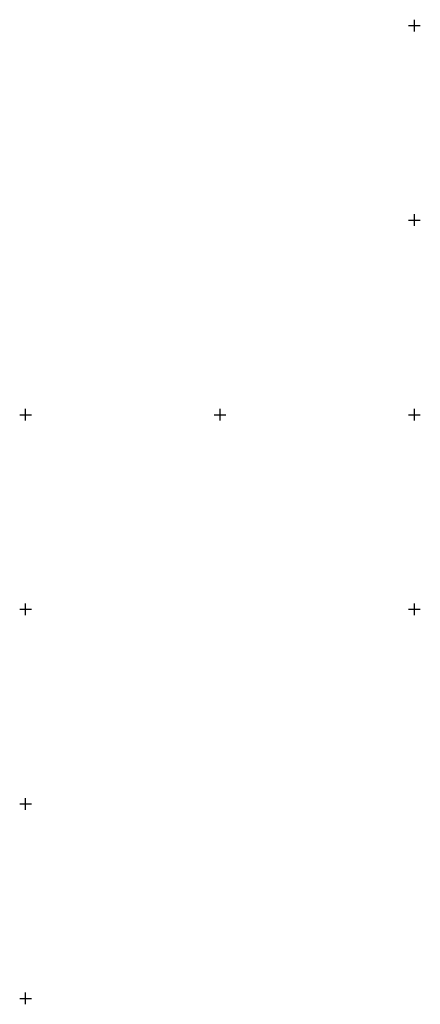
# Model space of a CAD drawing. Extents: x 0 to 370488, y 0 to 4202825.
# Tile 4 of 240: x 359948 to 360052, y 4200248 to 4200502. Entities that reach past the tile are written whole.
import ezdxf

# ---------------------------------------------------------------- set-up
doc = ezdxf.new("R2010")
doc.units = 0
doc.header["$LTSCALE"] = 0.5
doc.header["$MEASUREMENT"] = 0
doc.linetypes.add('CONTI', pattern=[0])
doc.layers.add('SETKR', color=2, linetype='CONTI')

# ---------------------------------------------------------------- blocks, each defined once
blk = doc.blocks.new('BL_333')
at = {"color": 0}
for p, q in [((-1.5, 0), (1.5, 0)), ((0, -1.5), (0, 1.5))]:
    blk.add_line(p, q, dxfattribs=at)

msp = doc.modelspace()

# ---------------------------------------------------------------- block references
at = {"layer": 'SETKR', "color": 92}
for p in [(360050, 4200500), (360050, 4200450), (359950, 4200400), (360000, 4200400), (360050, 4200400), (359950, 4200350), (360050, 4200350), (359950, 4200300), (359950, 4200250)]:
    msp.add_blockref('BL_333', p, dxfattribs=at)

doc.saveas('drawing.dxf')
